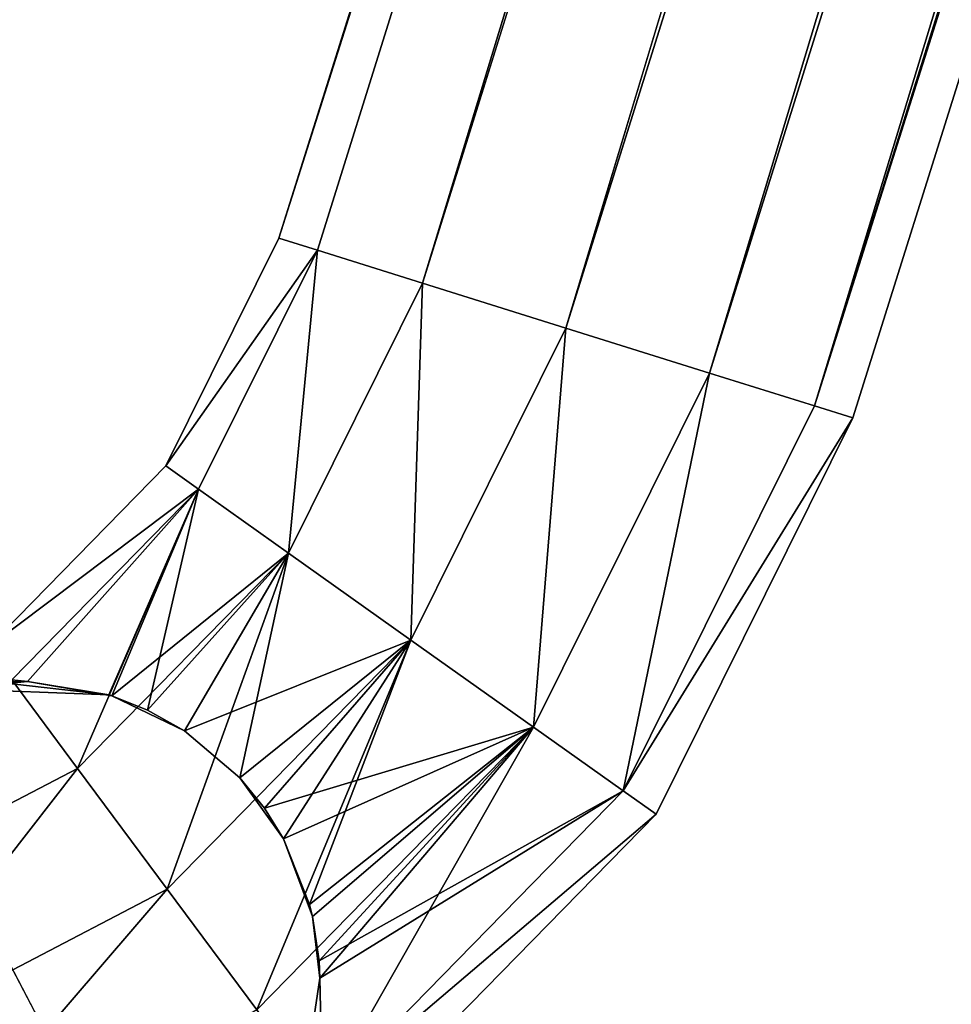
# Model space of a CAD drawing. Header units: millimetres. Extents: x -336 to 335, y 1 to 253.
# Tile 19 of 155: x -164.94 to -156.58, y 39.59 to 48.43. Entities that reach past the tile are written whole.
import ezdxf

# ---------------------------------------------------------------- set-up
doc = ezdxf.new("R2010")
doc.units = ezdxf.units.MM
doc.header["$LTSCALE"] = 25.4
doc.layers.get('0').update_dxf_attribs({"true_color": 0xff5454})

# ---------------------------------------------------------------- blocks, each defined once
blk = doc.blocks.new('COBA-ANTIQUE-III-9043.STL')
at = {"color": 39, "true_color": 0x42361f}
mesh = blk.add_polyface(dxfattribs=at)
corners = [(-276.0531, 252.3141, 161.661), (-145.0132, 1.6579, 161.661), (-335.8612, 61.466, 161.661), (-85.205, 192.506, 161.661)]
mesh.append_faces([[corners[k] for k in face] for face in [(0, 1, 2), (1, 0, 3)]], dxfattribs={"vtx0": -1, "color": 39})
mesh = blk.add_polyface(dxfattribs=at)
corners = [(-145.0132, 1.6579, 167.061), (-276.0531, 252.3141, 167.061), (-335.8612, 61.466, 167.061), (-85.205, 192.506, 167.061)]
mesh.append_faces([[corners[k] for k in face] for face in [(0, 1, 2), (1, 0, 3)]], dxfattribs={"vtx0": -1, "color": 39})
at = {"color": 250, "true_color": 0x262626}
mesh = blk.add_polyface(dxfattribs=at)
corners = [(-162.6172, 46.4729, 151.661), (-124.8919, 165.6448, 150.311), (-162.272, 46.3648, 150.311), (-125.2371, 165.753, 151.661)]
mesh.append_faces([[corners[k] for k in face] for face in [(0, 1, 2), (1, 0, 3)]], dxfattribs={"vtx0": -1, "color": 250})
mesh = blk.add_polyface(dxfattribs=at)
corners = [(-124.8919, 165.6448, 153.011), (-162.6172, 46.4729, 151.661), (-162.272, 46.3648, 153.011), (-125.2371, 165.753, 151.661)]
mesh.append_faces([[corners[k] for k in face] for face in [(0, 1, 2), (1, 0, 3)]], dxfattribs={"vtx0": -1, "color": 250})
mesh = blk.add_polyface(dxfattribs=at)
corners = [(-162.6172, 46.4729, 4.661), (-124.8919, 165.6448, 3.311), (-162.272, 46.3648, 3.311), (-125.2371, 165.753, 4.661)]
mesh.append_faces([[corners[k] for k in face] for face in [(0, 1, 2), (1, 0, 3)]], dxfattribs={"vtx0": -1, "color": 250})
mesh = blk.add_polyface(dxfattribs=at)
corners = [(-124.8919, 165.6448, 6.011), (-162.6172, 46.4729, 4.661), (-162.272, 46.3648, 6.011), (-125.2371, 165.753, 4.661)]
mesh.append_faces([[corners[k] for k in face] for face in [(0, 1, 2), (1, 0, 3)]], dxfattribs={"vtx0": -1, "color": 250})
mesh = blk.add_polyface(dxfattribs=at)
corners = [(-124.8919, 165.6448, 150.311), (-161.329, 46.0692, 149.3227), (-162.272, 46.3648, 150.311), (-123.9489, 165.3493, 149.3227)]
mesh.append_faces([[corners[k] for k in face] for face in [(0, 1, 2), (1, 0, 3)]], dxfattribs={"vtx0": -1, "color": 250})
mesh = blk.add_polyface(dxfattribs=at)
corners = [(-161.329, 46.0692, 153.9993), (-124.8919, 165.6448, 153.011), (-162.272, 46.3648, 153.011), (-123.9489, 165.3493, 153.9993)]
mesh.append_faces([[corners[k] for k in face] for face in [(0, 1, 2), (1, 0, 3)]], dxfattribs={"vtx0": -1, "color": 250})
mesh = blk.add_polyface(dxfattribs=at)
corners = [(-124.8919, 165.6448, 3.311), (-161.329, 46.0692, 2.3227), (-162.272, 46.3648, 3.311), (-123.9489, 165.3493, 2.3227)]
mesh.append_faces([[corners[k] for k in face] for face in [(0, 1, 2), (1, 0, 3)]], dxfattribs={"vtx0": -1, "color": 250})
mesh = blk.add_polyface(dxfattribs=at)
corners = [(-161.329, 46.0692, 6.9993), (-124.8919, 165.6448, 6.011), (-162.272, 46.3648, 6.011), (-123.9489, 165.3493, 6.9993)]
mesh.append_faces([[corners[k] for k in face] for face in [(0, 1, 2), (1, 0, 3)]], dxfattribs={"vtx0": -1, "color": 250})
mesh = blk.add_polyface(dxfattribs=at)
corners = [(-123.9489, 165.3493, 149.3227), (-160.0407, 45.6655, 148.961), (-161.329, 46.0692, 149.3227), (-122.6607, 164.9456, 148.961)]
mesh.append_faces([[corners[k] for k in face] for face in [(0, 1, 2), (1, 0, 3)]], dxfattribs={"vtx0": -1, "color": 250})
mesh = blk.add_polyface(dxfattribs=at)
corners = [(-160.0407, 45.6655, 154.361), (-123.9489, 165.3493, 153.9993), (-161.329, 46.0692, 153.9993), (-122.6607, 164.9456, 154.361)]
mesh.append_faces([[corners[k] for k in face] for face in [(0, 1, 2), (1, 0, 3)]], dxfattribs={"vtx0": -1, "color": 250})
mesh = blk.add_polyface(dxfattribs=at)
corners = [(-123.9489, 165.3493, 2.3227), (-160.0407, 45.6655, 1.961), (-161.329, 46.0692, 2.3227), (-122.6607, 164.9456, 1.961)]
mesh.append_faces([[corners[k] for k in face] for face in [(0, 1, 2), (1, 0, 3)]], dxfattribs={"vtx0": -1, "color": 250})
mesh = blk.add_polyface(dxfattribs=at)
corners = [(-160.0407, 45.6655, 7.361), (-123.9489, 165.3493, 6.9993), (-161.329, 46.0692, 6.9993), (-122.6607, 164.9456, 7.361)]
mesh.append_faces([[corners[k] for k in face] for face in [(0, 1, 2), (1, 0, 3)]], dxfattribs={"vtx0": -1, "color": 250})
mesh = blk.add_polyface(dxfattribs=at)
corners = [(-122.6607, 164.9456, 148.961), (-158.7525, 45.2618, 149.3227), (-160.0407, 45.6655, 148.961), (-121.3724, 164.5419, 149.3227)]
mesh.append_faces([[corners[k] for k in face] for face in [(0, 1, 2), (1, 0, 3)]], dxfattribs={"vtx0": -1, "color": 250})
mesh = blk.add_polyface(dxfattribs=at)
corners = [(-158.7525, 45.2618, 153.9993), (-122.6607, 164.9456, 154.361), (-160.0407, 45.6655, 154.361), (-121.3724, 164.5419, 153.9993)]
mesh.append_faces([[corners[k] for k in face] for face in [(0, 1, 2), (1, 0, 3)]], dxfattribs={"vtx0": -1, "color": 250})
mesh = blk.add_polyface(dxfattribs=at)
corners = [(-122.6607, 164.9456, 1.961), (-158.7525, 45.2618, 2.3227), (-160.0407, 45.6655, 1.961), (-121.3724, 164.5419, 2.3227)]
mesh.append_faces([[corners[k] for k in face] for face in [(0, 1, 2), (1, 0, 3)]], dxfattribs={"vtx0": -1, "color": 250})
mesh = blk.add_polyface(dxfattribs=at)
corners = [(-158.7525, 45.2618, 6.9993), (-122.6607, 164.9456, 7.361), (-160.0407, 45.6655, 7.361), (-121.3724, 164.5419, 6.9993)]
mesh.append_faces([[corners[k] for k in face] for face in [(0, 1, 2), (1, 0, 3)]], dxfattribs={"vtx0": -1, "color": 250})
mesh = blk.add_polyface(dxfattribs=at)
corners = [(-121.3724, 164.5419, 149.3227), (-157.8095, 44.9663, 150.311), (-158.7525, 45.2618, 149.3227), (-120.4294, 164.2463, 150.311)]
mesh.append_faces([[corners[k] for k in face] for face in [(0, 1, 2), (1, 0, 3)]], dxfattribs={"vtx0": -1, "color": 250})
mesh = blk.add_polyface(dxfattribs=at)
corners = [(-157.8095, 44.9663, 153.011), (-121.3724, 164.5419, 153.9993), (-158.7525, 45.2618, 153.9993), (-120.4294, 164.2463, 153.011)]
mesh.append_faces([[corners[k] for k in face] for face in [(0, 1, 2), (1, 0, 3)]], dxfattribs={"vtx0": -1, "color": 250})
mesh = blk.add_polyface(dxfattribs=at)
corners = [(-121.3724, 164.5419, 2.3227), (-157.8095, 44.9663, 3.311), (-158.7525, 45.2618, 2.3227), (-120.4294, 164.2463, 3.311)]
mesh.append_faces([[corners[k] for k in face] for face in [(0, 1, 2), (1, 0, 3)]], dxfattribs={"vtx0": -1, "color": 250})
mesh = blk.add_polyface(dxfattribs=at)
corners = [(-157.8095, 44.9663, 6.011), (-121.3724, 164.5419, 6.9993), (-158.7525, 45.2618, 6.9993), (-120.4294, 164.2463, 6.011)]
mesh.append_faces([[corners[k] for k in face] for face in [(0, 1, 2), (1, 0, 3)]], dxfattribs={"vtx0": -1, "color": 250})
mesh = blk.add_polyface(dxfattribs=at)
corners = [(-157.8095, 44.9663, 150.311), (-120.0842, 164.1382, 151.661), (-157.4643, 44.8581, 151.661), (-120.4294, 164.2463, 150.311)]
mesh.append_faces([[corners[k] for k in face] for face in [(0, 1, 2), (1, 0, 3)]], dxfattribs={"vtx0": -1, "color": 250})
mesh = blk.add_polyface(dxfattribs=at)
corners = [(-120.0842, 164.1382, 151.661), (-157.8095, 44.9663, 153.011), (-157.4643, 44.8581, 151.661), (-120.4294, 164.2463, 153.011)]
mesh.append_faces([[corners[k] for k in face] for face in [(0, 1, 2), (1, 0, 3)]], dxfattribs={"vtx0": -1, "color": 250})
mesh = blk.add_polyface(dxfattribs=at)
corners = [(-157.8095, 44.9663, 3.311), (-120.0842, 164.1382, 4.661), (-157.4643, 44.8581, 4.661), (-120.4294, 164.2463, 3.311)]
mesh.append_faces([[corners[k] for k in face] for face in [(0, 1, 2), (1, 0, 3)]], dxfattribs={"vtx0": -1, "color": 250})
mesh = blk.add_polyface(dxfattribs=at)
corners = [(-120.0842, 164.1382, 4.661), (-157.8095, 44.9663, 6.011), (-157.4643, 44.8581, 4.661), (-120.4294, 164.2463, 6.011)]
mesh.append_faces([[corners[k] for k in face] for face in [(0, 1, 2), (1, 0, 3)]], dxfattribs={"vtx0": -1, "color": 250})
at = {"color": 29, "true_color": 0x40301e}
mesh = blk.add_polyface(dxfattribs=at)
corners = [(-145.0132, 1.6579, 167.061), (-335.8612, 61.466, 161.661), (-145.0132, 1.6579, 161.661), (-335.8612, 61.466, 167.061)]
mesh.append_faces([[corners[k] for k in face] for face in [(0, 1, 2), (1, 0, 3)]], dxfattribs={"vtx0": -1, "color": 29})
at = {"color": 250, "true_color": 0x262626}
mesh = blk.add_polyface(dxfattribs=at)
corners = [(-163.6327, 44.4272, 151.661), (-162.272, 46.3648, 150.311), (-163.3378, 44.2176, 150.311), (-162.6172, 46.4729, 151.661)]
mesh.append_faces([[corners[k] for k in face] for face in [(0, 1, 2), (1, 0, 3)]], dxfattribs={"vtx0": -1, "color": 250})
mesh = blk.add_polyface(dxfattribs=at)
corners = [(-162.272, 46.3648, 153.011), (-163.6327, 44.4272, 151.661), (-163.3378, 44.2176, 153.011), (-162.6172, 46.4729, 151.661)]
mesh.append_faces([[corners[k] for k in face] for face in [(0, 1, 2), (1, 0, 3)]], dxfattribs={"vtx0": -1, "color": 250})
mesh = blk.add_polyface(dxfattribs=at)
corners = [(-163.6327, 44.4272, 4.661), (-162.272, 46.3648, 3.311), (-163.3378, 44.2176, 3.311), (-162.6172, 46.4729, 4.661)]
mesh.append_faces([[corners[k] for k in face] for face in [(0, 1, 2), (1, 0, 3)]], dxfattribs={"vtx0": -1, "color": 250})
mesh = blk.add_polyface(dxfattribs=at)
corners = [(-162.272, 46.3648, 6.011), (-163.6327, 44.4272, 4.661), (-163.3378, 44.2176, 6.011), (-162.6172, 46.4729, 4.661)]
mesh.append_faces([[corners[k] for k in face] for face in [(0, 1, 2), (1, 0, 3)]], dxfattribs={"vtx0": -1, "color": 250})
mesh = blk.add_polyface(dxfattribs=at)
corners = [(-162.272, 46.3648, 150.311), (-162.5323, 43.6451, 149.3227), (-163.3378, 44.2176, 150.311), (-161.329, 46.0692, 149.3227)]
mesh.append_faces([[corners[k] for k in face] for face in [(0, 1, 2), (1, 0, 3)]], dxfattribs={"vtx0": -1, "color": 250})
mesh = blk.add_polyface(dxfattribs=at)
corners = [(-162.5323, 43.6451, 153.9993), (-162.272, 46.3648, 153.011), (-163.3378, 44.2176, 153.011), (-161.329, 46.0692, 153.9993)]
mesh.append_faces([[corners[k] for k in face] for face in [(0, 1, 2), (1, 0, 3)]], dxfattribs={"vtx0": -1, "color": 250})
mesh = blk.add_polyface(dxfattribs=at)
corners = [(-162.272, 46.3648, 3.311), (-162.5323, 43.6451, 2.3227), (-163.3378, 44.2176, 3.311), (-161.329, 46.0692, 2.3227)]
mesh.append_faces([[corners[k] for k in face] for face in [(0, 1, 2), (1, 0, 3)]], dxfattribs={"vtx0": -1, "color": 250})
mesh = blk.add_polyface(dxfattribs=at)
corners = [(-162.5323, 43.6451, 6.9993), (-162.272, 46.3648, 6.011), (-163.3378, 44.2176, 6.011), (-161.329, 46.0692, 6.9993)]
mesh.append_faces([[corners[k] for k in face] for face in [(0, 1, 2), (1, 0, 3)]], dxfattribs={"vtx0": -1, "color": 250})
mesh = blk.add_polyface(dxfattribs=at)
corners = [(-161.329, 46.0692, 149.3227), (-161.4319, 42.8631, 148.961), (-162.5323, 43.6451, 149.3227), (-160.0407, 45.6655, 148.961)]
mesh.append_faces([[corners[k] for k in face] for face in [(0, 1, 2), (1, 0, 3)]], dxfattribs={"vtx0": -1, "color": 250})
mesh = blk.add_polyface(dxfattribs=at)
corners = [(-161.4319, 42.8631, 154.361), (-161.329, 46.0692, 153.9993), (-162.5323, 43.6451, 153.9993), (-160.0407, 45.6655, 154.361)]
mesh.append_faces([[corners[k] for k in face] for face in [(0, 1, 2), (1, 0, 3)]], dxfattribs={"vtx0": -1, "color": 250})
mesh = blk.add_polyface(dxfattribs=at)
corners = [(-161.329, 46.0692, 2.3227), (-161.4319, 42.8631, 1.961), (-162.5323, 43.6451, 2.3227), (-160.0407, 45.6655, 1.961)]
mesh.append_faces([[corners[k] for k in face] for face in [(0, 1, 2), (1, 0, 3)]], dxfattribs={"vtx0": -1, "color": 250})
mesh = blk.add_polyface(dxfattribs=at)
corners = [(-161.4319, 42.8631, 7.361), (-161.329, 46.0692, 6.9993), (-162.5323, 43.6451, 6.9993), (-160.0407, 45.6655, 7.361)]
mesh.append_faces([[corners[k] for k in face] for face in [(0, 1, 2), (1, 0, 3)]], dxfattribs={"vtx0": -1, "color": 250})
mesh = blk.add_polyface(dxfattribs=at)
corners = [(-160.0407, 45.6655, 148.961), (-160.3315, 42.0811, 149.3227), (-161.4319, 42.8631, 148.961), (-158.7525, 45.2618, 149.3227)]
mesh.append_faces([[corners[k] for k in face] for face in [(0, 1, 2), (1, 0, 3)]], dxfattribs={"vtx0": -1, "color": 250})
mesh = blk.add_polyface(dxfattribs=at)
corners = [(-160.3315, 42.0811, 153.9993), (-160.0407, 45.6655, 154.361), (-161.4319, 42.8631, 154.361), (-158.7525, 45.2618, 153.9993)]
mesh.append_faces([[corners[k] for k in face] for face in [(0, 1, 2), (1, 0, 3)]], dxfattribs={"vtx0": -1, "color": 250})
mesh = blk.add_polyface(dxfattribs=at)
corners = [(-160.0407, 45.6655, 1.961), (-160.3315, 42.0811, 2.3227), (-161.4319, 42.8631, 1.961), (-158.7525, 45.2618, 2.3227)]
mesh.append_faces([[corners[k] for k in face] for face in [(0, 1, 2), (1, 0, 3)]], dxfattribs={"vtx0": -1, "color": 250})
mesh = blk.add_polyface(dxfattribs=at)
corners = [(-160.3315, 42.0811, 6.9993), (-160.0407, 45.6655, 7.361), (-161.4319, 42.8631, 7.361), (-158.7525, 45.2618, 6.9993)]
mesh.append_faces([[corners[k] for k in face] for face in [(0, 1, 2), (1, 0, 3)]], dxfattribs={"vtx0": -1, "color": 250})
mesh = blk.add_polyface(dxfattribs=at)
corners = [(-158.7525, 45.2618, 149.3227), (-159.5259, 41.5086, 150.311), (-160.3315, 42.0811, 149.3227), (-157.8095, 44.9663, 150.311)]
mesh.append_faces([[corners[k] for k in face] for face in [(0, 1, 2), (1, 0, 3)]], dxfattribs={"vtx0": -1, "color": 250})
mesh = blk.add_polyface(dxfattribs=at)
corners = [(-159.5259, 41.5086, 153.011), (-158.7525, 45.2618, 153.9993), (-160.3315, 42.0811, 153.9993), (-157.8095, 44.9663, 153.011)]
mesh.append_faces([[corners[k] for k in face] for face in [(0, 1, 2), (1, 0, 3)]], dxfattribs={"vtx0": -1, "color": 250})
mesh = blk.add_polyface(dxfattribs=at)
corners = [(-158.7525, 45.2618, 2.3227), (-159.5259, 41.5086, 3.311), (-160.3315, 42.0811, 2.3227), (-157.8095, 44.9663, 3.311)]
mesh.append_faces([[corners[k] for k in face] for face in [(0, 1, 2), (1, 0, 3)]], dxfattribs={"vtx0": -1, "color": 250})
mesh = blk.add_polyface(dxfattribs=at)
corners = [(-159.5259, 41.5086, 6.011), (-158.7525, 45.2618, 6.9993), (-160.3315, 42.0811, 6.9993), (-157.8095, 44.9663, 6.011)]
mesh.append_faces([[corners[k] for k in face] for face in [(0, 1, 2), (1, 0, 3)]], dxfattribs={"vtx0": -1, "color": 250})
mesh = blk.add_polyface(dxfattribs=at)
corners = [(-159.5259, 41.5086, 150.311), (-157.4643, 44.8581, 151.661), (-159.231, 41.2991, 151.661), (-157.8095, 44.9663, 150.311)]
mesh.append_faces([[corners[k] for k in face] for face in [(0, 1, 2), (1, 0, 3)]], dxfattribs={"vtx0": -1, "color": 250})
mesh = blk.add_polyface(dxfattribs=at)
corners = [(-157.4643, 44.8581, 151.661), (-159.5259, 41.5086, 153.011), (-159.231, 41.2991, 151.661), (-157.8095, 44.9663, 153.011)]
mesh.append_faces([[corners[k] for k in face] for face in [(0, 1, 2), (1, 0, 3)]], dxfattribs={"vtx0": -1, "color": 250})
mesh = blk.add_polyface(dxfattribs=at)
corners = [(-159.5259, 41.5086, 3.311), (-157.4643, 44.8581, 4.661), (-159.231, 41.2991, 4.661), (-157.8095, 44.9663, 3.311)]
mesh.append_faces([[corners[k] for k in face] for face in [(0, 1, 2), (1, 0, 3)]], dxfattribs={"vtx0": -1, "color": 250})
mesh = blk.add_polyface(dxfattribs=at)
corners = [(-157.4643, 44.8581, 4.661), (-159.5259, 41.5086, 6.011), (-159.231, 41.2991, 4.661), (-157.8095, 44.9663, 6.011)]
mesh.append_faces([[corners[k] for k in face] for face in [(0, 1, 2), (1, 0, 3)]], dxfattribs={"vtx0": -1, "color": 250})
mesh = blk.add_polyface(dxfattribs=at)
corners = [(-163.3378, 44.2176, 153.011), (-165.2307, 42.7954, 151.661), (-165.015, 42.505, 153.011), (-163.6327, 44.4272, 151.661)]
mesh.append_faces([[corners[k] for k in face] for face in [(0, 1, 2), (1, 0, 3)]], dxfattribs={"vtx0": -1, "color": 250})
mesh = blk.add_polyface(dxfattribs=at)
corners = [(-165.2307, 42.7954, 151.661), (-163.3378, 44.2176, 150.311), (-165.015, 42.505, 150.311), (-163.6327, 44.4272, 151.661)]
mesh.append_faces([[corners[k] for k in face] for face in [(0, 1, 2), (1, 0, 3)]], dxfattribs={"vtx0": -1, "color": 250})
mesh = blk.add_polyface(dxfattribs=at)
corners = [(-163.3378, 44.2176, 6.011), (-165.2307, 42.7954, 4.661), (-165.015, 42.505, 6.011), (-163.6327, 44.4272, 4.661)]
mesh.append_faces([[corners[k] for k in face] for face in [(0, 1, 2), (1, 0, 3)]], dxfattribs={"vtx0": -1, "color": 250})
mesh = blk.add_polyface(dxfattribs=at)
corners = [(-165.2307, 42.7954, 4.661), (-163.3378, 44.2176, 3.311), (-165.015, 42.505, 3.311), (-163.6327, 44.4272, 4.661)]
mesh.append_faces([[corners[k] for k in face] for face in [(0, 1, 2), (1, 0, 3)]], dxfattribs={"vtx0": -1, "color": 250})
mesh = blk.add_polyface(dxfattribs=at)
corners = [(-164.4258, 41.7116, 153.9993), (-163.3378, 44.2176, 153.011), (-165.015, 42.505, 153.011), (-162.5323, 43.6451, 153.9993)]
mesh.append_faces([[corners[k] for k in face] for face in [(0, 1, 2), (1, 0, 3)]], dxfattribs={"vtx0": -1, "color": 250})
mesh = blk.add_polyface(dxfattribs=at)
corners = [(-163.3378, 44.2176, 150.311), (-164.8734, 42.4928, 150.1585), (-165.015, 42.505, 150.311)]
mesh.append_faces([[corners[k] for k in face] for face in [(0, 1, 2)]], dxfattribs={"color": 250})
mesh = blk.add_polyface(dxfattribs=at)
corners = [(-163.3378, 44.2176, 6.011), (-165.015, 42.505, 6.011), (-164.8734, 42.4928, 6.1635)]
mesh.append_faces([[corners[k] for k in face] for face in [(0, 1, 2)]], dxfattribs={"color": 250})
mesh = blk.add_polyface(dxfattribs=at)
corners = [(-163.3378, 44.2176, 3.311), (-164.4258, 41.7116, 2.3227), (-165.015, 42.505, 3.311), (-162.5323, 43.6451, 2.3227)]
mesh.append_faces([[corners[k] for k in face] for face in [(0, 1, 2), (1, 0, 3)]], dxfattribs={"vtx0": -1, "color": 250})
mesh = blk.add_polyface(dxfattribs=at)
corners = [(-163.3378, 44.2176, 150.311), (-164.1165, 42.362, 149.5343), (-164.8734, 42.4928, 150.1585)]
mesh.append_faces([[corners[k] for k in face] for face in [(0, 1, 2)]], dxfattribs={"color": 250})
mesh = blk.add_polyface(dxfattribs=at)
corners = [(-163.3378, 44.2176, 6.011), (-164.8734, 42.4928, 6.1635), (-164.1446, 42.3709, 6.7678)]
mesh.append_faces([[corners[k] for k in face] for face in [(0, 1, 2)]], dxfattribs={"color": 250})
mesh = blk.add_polyface(dxfattribs=at)
corners = [(-163.3378, 44.2176, 6.011), (-164.1446, 42.3709, 6.7678), (-164.1165, 42.362, 6.7877)]
mesh.append_faces([[corners[k] for k in face] for face in [(0, 1, 2)]], dxfattribs={"color": 250})
mesh = blk.add_polyface(dxfattribs=at)
corners = [(-163.3378, 44.2176, 150.311), (-163.7974, 42.2354, 149.3269), (-164.1165, 42.362, 149.5343)]
mesh.append_faces([[corners[k] for k in face] for face in [(0, 1, 2)]], dxfattribs={"color": 250})
mesh = blk.add_polyface(dxfattribs=at)
corners = [(-162.5323, 43.6451, 6.9993), (-163.3378, 44.2176, 6.011), (-164.1165, 42.362, 6.7877)]
mesh.append_faces([[corners[k] for k in face] for face in [(0, 1, 2)]], dxfattribs={"color": 250})
mesh = blk.add_polyface(dxfattribs=at)
corners = [(-162.5323, 43.6451, 149.3227), (-163.7974, 42.2354, 149.3269), (-163.3378, 44.2176, 150.311)]
mesh.append_faces([[corners[k] for k in face] for face in [(0, 1, 2)]], dxfattribs={"color": 250})
mesh = blk.add_polyface(dxfattribs=at)
corners = [(-163.6209, 40.6278, 154.361), (-162.5323, 43.6451, 153.9993), (-164.4258, 41.7116, 153.9993), (-161.4319, 42.8631, 154.361)]
mesh.append_faces([[corners[k] for k in face] for face in [(0, 1, 2), (1, 0, 3)]], dxfattribs={"vtx0": -1, "color": 250})
mesh = blk.add_polyface(dxfattribs=at)
corners = [(-162.5323, 43.6451, 2.3227), (-163.6209, 40.6278, 1.961), (-164.4258, 41.7116, 2.3227), (-161.4319, 42.8631, 1.961)]
mesh.append_faces([[corners[k] for k in face] for face in [(0, 1, 2), (1, 0, 3)]], dxfattribs={"vtx0": -1, "color": 250})
mesh = blk.add_polyface(dxfattribs=at)
corners = [(-162.5323, 43.6451, 6.9993), (-164.1165, 42.362, 6.7877), (-163.7974, 42.2354, 6.9951)]
mesh.append_faces([[corners[k] for k in face] for face in [(0, 1, 2)]], dxfattribs={"color": 250})
mesh = blk.add_polyface(dxfattribs=at)
corners = [(-162.5323, 43.6451, 149.3227), (-163.4634, 42.0477, 149.1504), (-163.7974, 42.2354, 149.3269)]
mesh.append_faces([[corners[k] for k in face] for face in [(0, 1, 2)]], dxfattribs={"color": 250})
mesh = blk.add_polyface(dxfattribs=at)
corners = [(-162.5323, 43.6451, 6.9993), (-163.7974, 42.2354, 6.9951), (-163.4634, 42.0477, 7.1716)]
mesh.append_faces([[corners[k] for k in face] for face in [(0, 1, 2)]], dxfattribs={"color": 250})
mesh = blk.add_polyface(dxfattribs=at)
corners = [(-162.5323, 43.6451, 149.3227), (-162.9669, 41.626, 148.9833), (-163.4634, 42.0477, 149.1504)]
mesh.append_faces([[corners[k] for k in face] for face in [(0, 1, 2)]], dxfattribs={"color": 250})
mesh = blk.add_polyface(dxfattribs=at)
corners = [(-161.4319, 42.8631, 7.361), (-162.5323, 43.6451, 6.9993), (-163.4634, 42.0477, 7.1716)]
mesh.append_faces([[corners[k] for k in face] for face in [(0, 1, 2)]], dxfattribs={"color": 250})
mesh = blk.add_polyface(dxfattribs=at)
corners = [(-161.4319, 42.8631, 148.961), (-162.9669, 41.626, 148.9833), (-162.5323, 43.6451, 149.3227)]
mesh.append_faces([[corners[k] for k in face] for face in [(0, 1, 2)]], dxfattribs={"color": 250})
mesh = blk.add_polyface(dxfattribs=at)
corners = [(-162.816, 39.544, 153.9993), (-161.4319, 42.8631, 154.361), (-163.6209, 40.6278, 154.361), (-160.3315, 42.0811, 153.9993)]
mesh.append_faces([[corners[k] for k in face] for face in [(0, 1, 2), (1, 0, 3)]], dxfattribs={"vtx0": -1, "color": 250})
mesh = blk.add_polyface(dxfattribs=at)
corners = [(-161.4319, 42.8631, 1.961), (-162.816, 39.544, 2.3227), (-163.6209, 40.6278, 1.961), (-160.3315, 42.0811, 2.3227)]
mesh.append_faces([[corners[k] for k in face] for face in [(0, 1, 2), (1, 0, 3)]], dxfattribs={"vtx0": -1, "color": 250})
mesh = blk.add_polyface(dxfattribs=at)
corners = [(-161.4319, 42.8631, 7.361), (-163.4634, 42.0477, 7.1716), (-162.9669, 41.626, 7.3387)]
mesh.append_faces([[corners[k] for k in face] for face in [(0, 1, 2)]], dxfattribs={"color": 250})
mesh = blk.add_polyface(dxfattribs=at)
corners = [(-161.4319, 42.8631, 148.961), (-162.7467, 41.3543, 148.961), (-162.9669, 41.626, 148.9833)]
mesh.append_faces([[corners[k] for k in face] for face in [(0, 1, 2)]], dxfattribs={"color": 250})
mesh = blk.add_polyface(dxfattribs=at)
corners = [(-161.4319, 42.8631, 7.361), (-162.9669, 41.626, 7.3387), (-162.7467, 41.3543, 7.361)]
mesh.append_faces([[corners[k] for k in face] for face in [(0, 1, 2)]], dxfattribs={"color": 250})
mesh = blk.add_polyface(dxfattribs=at)
corners = [(-161.4319, 42.8631, 148.961), (-162.5749, 41.0776, 148.9803), (-162.7467, 41.3543, 148.961)]
mesh.append_faces([[corners[k] for k in face] for face in [(0, 1, 2)]], dxfattribs={"color": 250})
mesh = blk.add_polyface(dxfattribs=at)
corners = [(-160.3315, 42.0811, 6.9993), (-161.4319, 42.8631, 7.361), (-162.7467, 41.3543, 7.361)]
mesh.append_faces([[corners[k] for k in face] for face in [(0, 1, 2)]], dxfattribs={"color": 250})
mesh = blk.add_polyface(dxfattribs=at)
corners = [(-161.4319, 42.8631, 148.961), (-162.341, 40.4884, 149.1211), (-162.5749, 41.0776, 148.9803), (-160.3315, 42.0811, 149.3227)]
mesh.append_faces([[corners[k] for k in face] for face in [(0, 1, 2), (1, 0, 3)]], dxfattribs={"vtx0": -1, "color": 250})
mesh = blk.add_polyface(dxfattribs=at)
corners = [(-166.8241, 40.4577, 153.9993), (-165.015, 42.505, 153.011), (-167.1394, 41.3944, 153.011), (-164.4258, 41.7116, 153.9993)]
mesh.append_faces([[corners[k] for k in face] for face in [(0, 1, 2), (1, 0, 3)]], dxfattribs={"vtx0": -1, "color": 250})
mesh = blk.add_polyface(dxfattribs=at)
corners = [(-165.015, 42.505, 3.311), (-166.8241, 40.4577, 2.3227), (-167.1394, 41.3944, 3.311), (-164.4258, 41.7116, 2.3227)]
mesh.append_faces([[corners[k] for k in face] for face in [(0, 1, 2), (1, 0, 3)]], dxfattribs={"vtx0": -1, "color": 250})
mesh = blk.add_polyface(dxfattribs=at)
corners = [(-165.5495, 42.4265, 150.8609), (-164.1446, 42.3709, 6.7678), (-164.8734, 42.4928, 6.1635)]
mesh.append_faces([[corners[k] for k in face] for face in [(0, 1, 2)]], dxfattribs={"color": 250})
mesh = blk.add_polyface(dxfattribs=at)
corners = [(-165.5495, 42.4265, 150.8609), (-164.8734, 42.4928, 6.1635), (-165.1488, 42.4866, 5.8933)]
mesh.append_faces([[corners[k] for k in face] for face in [(0, 1, 2)]], dxfattribs={"color": 250})
mesh = blk.add_polyface(dxfattribs=at)
corners = [(-165.5495, 42.4265, 150.8609), (-165.1488, 42.4866, 150.4287), (-164.1446, 42.3709, 6.7678)]
mesh.append_faces([[corners[k] for k in face] for face in [(0, 1, 2)]], dxfattribs={"color": 250})
mesh = blk.add_polyface(dxfattribs=at)
corners = [(-165.1488, 42.4866, 150.4287), (-164.8734, 42.4928, 150.1585), (-164.1446, 42.3709, 6.7678)]
mesh.append_faces([[corners[k] for k in face] for face in [(0, 1, 2)]], dxfattribs={"color": 250})
mesh = blk.add_polyface(dxfattribs=at)
corners = [(-164.8734, 42.4928, 150.1585), (-164.1165, 42.362, 149.5343), (-164.1446, 42.3709, 6.7678)]
mesh.append_faces([[corners[k] for k in face] for face in [(0, 1, 2)]], dxfattribs={"color": 250})
mesh = blk.add_polyface(dxfattribs=at)
corners = [(-164.1165, 42.362, 149.5343), (-164.1165, 42.362, 6.7877), (-164.1446, 42.3709, 6.7678)]
mesh.append_faces([[corners[k] for k in face] for face in [(0, 1, 2)]], dxfattribs={"color": 250})
mesh = blk.add_polyface(dxfattribs=at)
corners = [(-164.1165, 42.362, 149.5343), (-163.4634, 42.0477, 7.1716), (-163.7974, 42.2354, 6.9951)]
mesh.append_faces([[corners[k] for k in face] for face in [(0, 1, 2)]], dxfattribs={"color": 250})
mesh = blk.add_polyface(dxfattribs=at)
corners = [(-164.1165, 42.362, 149.5343), (-163.7974, 42.2354, 149.3269), (-163.4634, 42.0477, 7.1716)]
mesh.append_faces([[corners[k] for k in face] for face in [(0, 1, 2)]], dxfattribs={"color": 250})
mesh = blk.add_polyface(dxfattribs=at)
corners = [(-164.1165, 42.362, 149.5343), (-163.7974, 42.2354, 6.9951), (-164.1165, 42.362, 6.7877)]
mesh.append_faces([[corners[k] for k in face] for face in [(0, 1, 2)]], dxfattribs={"color": 250})
mesh = blk.add_polyface(dxfattribs=at)
corners = [(-163.7974, 42.2354, 149.3269), (-163.4634, 42.0477, 149.1504), (-163.4634, 42.0477, 7.1716)]
mesh.append_faces([[corners[k] for k in face] for face in [(0, 1, 2)]], dxfattribs={"color": 250})
mesh = blk.add_polyface(dxfattribs=at)
corners = [(-163.4634, 42.0477, 149.1504), (-162.9669, 41.626, 7.3387), (-163.4634, 42.0477, 7.1716), (-162.9669, 41.626, 148.9833)]
mesh.append_faces([[corners[k] for k in face] for face in [(0, 1, 2), (1, 0, 3)]], dxfattribs={"vtx0": -1, "color": 250})
mesh = blk.add_polyface(dxfattribs=at)
corners = [(-162.2268, 38.7506, 153.011), (-160.3315, 42.0811, 153.9993), (-162.816, 39.544, 153.9993), (-159.5259, 41.5086, 153.011)]
mesh.append_faces([[corners[k] for k in face] for face in [(0, 1, 2), (1, 0, 3)]], dxfattribs={"vtx0": -1, "color": 250})
mesh = blk.add_polyface(dxfattribs=at)
corners = [(-160.3315, 42.0811, 2.3227), (-162.2268, 38.7506, 3.311), (-162.816, 39.544, 2.3227), (-159.5259, 41.5086, 3.311)]
mesh.append_faces([[corners[k] for k in face] for face in [(0, 1, 2), (1, 0, 3)]], dxfattribs={"vtx0": -1, "color": 250})
mesh = blk.add_polyface(dxfattribs=at)
corners = [(-160.3315, 42.0811, 6.9993), (-162.7467, 41.3543, 7.361), (-162.5749, 41.0776, 7.3417)]
mesh.append_faces([[corners[k] for k in face] for face in [(0, 1, 2)]], dxfattribs={"color": 250})
mesh = blk.add_polyface(dxfattribs=at)
corners = [(-160.3315, 42.0811, 6.9993), (-162.5749, 41.0776, 7.3417), (-162.341, 40.4884, 7.2009)]
mesh.append_faces([[corners[k] for k in face] for face in [(0, 1, 2)]], dxfattribs={"color": 250})
mesh = blk.add_polyface(dxfattribs=at)
corners = [(-160.3315, 42.0811, 149.3227), (-162.3145, 40.3798, 149.159), (-162.341, 40.4884, 149.1211)]
mesh.append_faces([[corners[k] for k in face] for face in [(0, 1, 2)]], dxfattribs={"color": 250})
mesh = blk.add_polyface(dxfattribs=at)
corners = [(-160.3315, 42.0811, 6.9993), (-162.341, 40.4884, 7.2009), (-162.3145, 40.3798, 7.163)]
mesh.append_faces([[corners[k] for k in face] for face in [(0, 1, 2)]], dxfattribs={"color": 250})
mesh = blk.add_polyface(dxfattribs=at)
corners = [(-160.3315, 42.0811, 149.3227), (-162.2568, 39.9825, 149.3248), (-162.3145, 40.3798, 149.159)]
mesh.append_faces([[corners[k] for k in face] for face in [(0, 1, 2)]], dxfattribs={"color": 250})
mesh = blk.add_polyface(dxfattribs=at)
corners = [(-160.3315, 42.0811, 6.9993), (-162.3145, 40.3798, 7.163), (-162.2568, 39.9825, 6.9972)]
mesh.append_faces([[corners[k] for k in face] for face in [(0, 1, 2)]], dxfattribs={"color": 250})
mesh = blk.add_polyface(dxfattribs=at)
corners = [(-160.3315, 42.0811, 149.3227), (-162.2504, 39.8286, 149.4), (-162.2568, 39.9825, 149.3248)]
mesh.append_faces([[corners[k] for k in face] for face in [(0, 1, 2)]], dxfattribs={"color": 250})
mesh = blk.add_polyface(dxfattribs=at)
corners = [(-159.5259, 41.5086, 6.011), (-160.3315, 42.0811, 6.9993), (-162.2568, 39.9825, 6.9972)]
mesh.append_faces([[corners[k] for k in face] for face in [(0, 1, 2)]], dxfattribs={"color": 250})
mesh = blk.add_polyface(dxfattribs=at)
corners = [(-159.5259, 41.5086, 150.311), (-162.2504, 39.8286, 149.4), (-160.3315, 42.0811, 149.3227)]
mesh.append_faces([[corners[k] for k in face] for face in [(0, 1, 2)]], dxfattribs={"color": 250})
mesh = blk.add_polyface(dxfattribs=at)
corners = [(-166.3936, 39.1782, 154.361), (-164.4258, 41.7116, 153.9993), (-166.8241, 40.4577, 153.9993), (-163.6209, 40.6278, 154.361)]
mesh.append_faces([[corners[k] for k in face] for face in [(0, 1, 2), (1, 0, 3)]], dxfattribs={"vtx0": -1, "color": 250})
mesh = blk.add_polyface(dxfattribs=at)
corners = [(-164.4258, 41.7116, 2.3227), (-166.3936, 39.1782, 1.961), (-166.8241, 40.4577, 2.3227), (-163.6209, 40.6278, 1.961)]
mesh.append_faces([[corners[k] for k in face] for face in [(0, 1, 2), (1, 0, 3)]], dxfattribs={"vtx0": -1, "color": 250})
mesh = blk.add_polyface(dxfattribs=at)
corners = [(-162.9669, 41.626, 148.9833), (-162.7467, 41.3543, 148.961), (-162.5749, 41.0776, 7.3417)]
mesh.append_faces([[corners[k] for k in face] for face in [(0, 1, 2)]], dxfattribs={"color": 250})
mesh = blk.add_polyface(dxfattribs=at)
corners = [(-162.9669, 41.626, 148.9833), (-162.5749, 41.0776, 7.3417), (-162.7467, 41.3543, 7.361)]
mesh.append_faces([[corners[k] for k in face] for face in [(0, 1, 2)]], dxfattribs={"color": 250})
mesh = blk.add_polyface(dxfattribs=at)
corners = [(-162.9669, 41.626, 148.9833), (-162.7467, 41.3543, 7.361), (-162.9669, 41.626, 7.3387)]
mesh.append_faces([[corners[k] for k in face] for face in [(0, 1, 2)]], dxfattribs={"color": 250})
mesh = blk.add_polyface(dxfattribs=at)
corners = [(-159.5259, 41.5086, 6.011), (-162.2568, 39.9825, 6.9972), (-162.2504, 39.8286, 6.9221)]
mesh.append_faces([[corners[k] for k in face] for face in [(0, 1, 2)]], dxfattribs={"color": 250})
mesh = blk.add_polyface(dxfattribs=at)
corners = [(-159.5259, 41.5086, 150.311), (-162.2268, 38.7506, 150.311), (-162.2504, 39.8286, 149.4)]
mesh.append_faces([[corners[k] for k in face] for face in [(0, 1, 2)]], dxfattribs={"color": 250})
mesh = blk.add_polyface(dxfattribs=at)
corners = [(-159.5259, 41.5086, 6.011), (-162.2504, 39.8286, 6.9221), (-162.2268, 38.7506, 6.011)]
mesh.append_faces([[corners[k] for k in face] for face in [(0, 1, 2)]], dxfattribs={"color": 250})
mesh = blk.add_polyface(dxfattribs=at)
corners = [(-162.2268, 38.7506, 150.311), (-159.231, 41.2991, 151.661), (-162.0111, 38.4602, 151.661), (-159.5259, 41.5086, 150.311)]
mesh.append_faces([[corners[k] for k in face] for face in [(0, 1, 2), (1, 0, 3)]], dxfattribs={"vtx0": -1, "color": 250})
mesh = blk.add_polyface(dxfattribs=at)
corners = [(-159.231, 41.2991, 151.661), (-162.2268, 38.7506, 153.011), (-162.0111, 38.4602, 151.661), (-159.5259, 41.5086, 153.011)]
mesh.append_faces([[corners[k] for k in face] for face in [(0, 1, 2), (1, 0, 3)]], dxfattribs={"vtx0": -1, "color": 250})
mesh = blk.add_polyface(dxfattribs=at)
corners = [(-162.2268, 38.7506, 3.311), (-159.231, 41.2991, 4.661), (-162.0111, 38.4602, 4.661), (-159.5259, 41.5086, 3.311)]
mesh.append_faces([[corners[k] for k in face] for face in [(0, 1, 2), (1, 0, 3)]], dxfattribs={"vtx0": -1, "color": 250})
mesh = blk.add_polyface(dxfattribs=at)
corners = [(-159.231, 41.2991, 4.661), (-162.2268, 38.7506, 6.011), (-162.0111, 38.4602, 4.661), (-159.5259, 41.5086, 6.011)]
mesh.append_faces([[corners[k] for k in face] for face in [(0, 1, 2), (1, 0, 3)]], dxfattribs={"vtx0": -1, "color": 250})
mesh = blk.add_polyface(dxfattribs=at)
corners = [(-162.7467, 41.3543, 148.961), (-162.5749, 41.0776, 148.9803), (-162.5749, 41.0776, 7.3417)]
mesh.append_faces([[corners[k] for k in face] for face in [(0, 1, 2)]], dxfattribs={"color": 250})
mesh = blk.add_polyface(dxfattribs=at)
corners = [(-162.5749, 41.0776, 7.3417), (-162.3145, 40.3798, 149.159), (-162.341, 40.4884, 7.2009)]
mesh.append_faces([[corners[k] for k in face] for face in [(0, 1, 2)]], dxfattribs={"color": 250})
mesh = blk.add_polyface(dxfattribs=at)
corners = [(-162.5749, 41.0776, 7.3417), (-162.341, 40.4884, 149.1211), (-162.3145, 40.3798, 149.159)]
mesh.append_faces([[corners[k] for k in face] for face in [(0, 1, 2)]], dxfattribs={"color": 250})
mesh = blk.add_polyface(dxfattribs=at)
corners = [(-162.5749, 41.0776, 148.9803), (-162.341, 40.4884, 149.1211), (-162.5749, 41.0776, 7.3417)]
mesh.append_faces([[corners[k] for k in face] for face in [(0, 1, 2)]], dxfattribs={"color": 250})
mesh = blk.add_polyface(dxfattribs=at)
corners = [(-165.963, 37.8988, 153.9993), (-163.6209, 40.6278, 154.361), (-166.3936, 39.1782, 154.361), (-162.816, 39.544, 153.9993)]
mesh.append_faces([[corners[k] for k in face] for face in [(0, 1, 2), (1, 0, 3)]], dxfattribs={"vtx0": -1, "color": 250})
mesh = blk.add_polyface(dxfattribs=at)
corners = [(-163.6209, 40.6278, 1.961), (-165.963, 37.8988, 2.3227), (-166.3936, 39.1782, 1.961), (-162.816, 39.544, 2.3227)]
mesh.append_faces([[corners[k] for k in face] for face in [(0, 1, 2), (1, 0, 3)]], dxfattribs={"vtx0": -1, "color": 250})
mesh = blk.add_polyface(dxfattribs=at)
corners = [(-162.341, 40.4884, 7.2009), (-162.3145, 40.3798, 149.159), (-162.3145, 40.3798, 7.163)]
mesh.append_faces([[corners[k] for k in face] for face in [(0, 1, 2)]], dxfattribs={"color": 250})
mesh = blk.add_polyface(dxfattribs=at)
corners = [(-162.3145, 40.3798, 149.159), (-162.2568, 39.9825, 6.9972), (-162.3145, 40.3798, 7.163)]
mesh.append_faces([[corners[k] for k in face] for face in [(0, 1, 2)]], dxfattribs={"color": 250})
mesh = blk.add_polyface(dxfattribs=at)
corners = [(-162.3145, 40.3798, 149.159), (-162.2504, 39.8286, 6.9221), (-162.2568, 39.9825, 6.9972)]
mesh.append_faces([[corners[k] for k in face] for face in [(0, 1, 2)]], dxfattribs={"color": 250})
mesh = blk.add_polyface(dxfattribs=at)
corners = [(-162.3145, 40.3798, 149.159), (-162.2568, 39.9825, 149.3248), (-162.2504, 39.8286, 6.9221)]
mesh.append_faces([[corners[k] for k in face] for face in [(0, 1, 2)]], dxfattribs={"color": 250})
mesh = blk.add_polyface(dxfattribs=at)
corners = [(-162.2568, 39.9825, 149.3248), (-162.2504, 39.8286, 149.4), (-162.2504, 39.8286, 6.9221)]
mesh.append_faces([[corners[k] for k in face] for face in [(0, 1, 2)]], dxfattribs={"color": 250})
mesh = blk.add_polyface(dxfattribs=at)
corners = [(-162.2504, 39.8286, 149.4), (-162.2268, 38.7506, 150.311), (-162.3746, 38.9837, 149.9191)]
mesh.append_faces([[corners[k] for k in face] for face in [(0, 1, 2)]], dxfattribs={"color": 250})
mesh = blk.add_polyface(dxfattribs=at)
corners = [(-162.2504, 39.8286, 6.9221), (-162.3746, 38.9837, 149.9191), (-162.3746, 38.9837, 6.4029), (-162.2504, 39.8286, 149.4)]
mesh.append_faces([[corners[k] for k in face] for face in [(0, 1, 2), (1, 0, 3)]], dxfattribs={"vtx0": -1, "color": 250})
mesh = blk.add_polyface(dxfattribs=at)
corners = [(-162.2504, 39.8286, 6.9221), (-162.3746, 38.9837, 6.4029), (-162.2268, 38.7506, 6.011)]
mesh.append_faces([[corners[k] for k in face] for face in [(0, 1, 2)]], dxfattribs={"color": 250})

msp = doc.modelspace()

# ---------------------------------------------------------------- block references
at = {"color": 0}
msp.add_blockref('COBA-ANTIQUE-III-9043.STL', (0, 0), dxfattribs=at)

doc.saveas('drawing.dxf')
